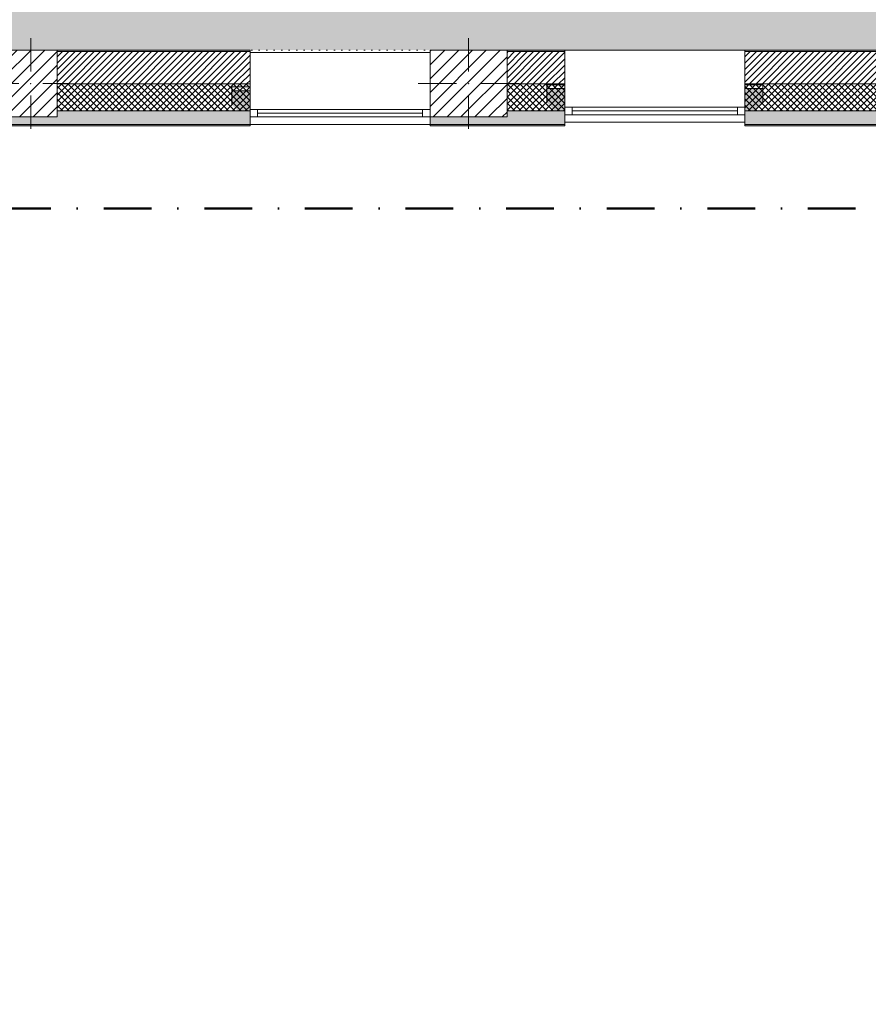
# Model space of a CAD drawing. Header units: millimetres. Extents: x -40968 to 11883, y -18948 to 4746.
# Tile 10 of 33: x -21769 to -16114, y -7551 to -991. Entities that reach past the tile are written whole.
import ezdxf

# ---------------------------------------------------------------- set-up
doc = ezdxf.new("R2010")
doc.units = ezdxf.units.MM
doc.header["$MEASUREMENT"] = 0
for name, pattern in [('Punteado_1', [50, 0, -50]), ('Punto & Rayas', [670.277762, 317.5, -176.388889, 0, -176.388874]), ('Wipeout_Contour', [1000, 0, -1000])]:
    doc.linetypes.add(name, pattern=pattern)
for name, color, linetype, lineweight, true_color in [('01_2D_Ambit_Pluma_Nº__242', 7, 'Continuous', 50, 0xfb0013), ('12_FAÇ_Façana_Pluma_Nº__102', 7, 'Continuous', 5, 0xcccccc), ('12_FAÇ_Façana_Pluma_Nº__174', 7, 'Continuous', 13, 0xe4ad2c), ('12_FAÇ_Façana_Pluma_Nº__176', 7, 'Continuous', 15, 0x93a0c6), ('12_FAÇ_Façana_Pluma_Nº__43', 7, 'Continuous', 5, 0xa4a4a6), ('Ventanas Archicad_Pluma_Nº__23', 7, 'Continuous', 5, 0xa4a4a6), ('Ventanas Archicad_Pluma_Nº__3', 7, 'Continuous', 5, 0xa4a4a4), ('Ventanas Archicad_Pluma_Nº__43', 7, 'Continuous', 5, 0xa4a4a6)]:
    doc.layers.add(name, color=color, linetype=linetype, lineweight=lineweight, true_color=true_color)
for name, color, linetype in [('10_ESTR_Pilars', 7, 'Continuous'), ('12_FAÇ_Façana', 7, 'Continuous'), ('Demolido_07_CR_Cel Ras', 7, 'Continuous'), ('Ventanas Archicad', 7, 'Continuous')]:
    doc.layers.add(name, color=color, linetype=linetype)
for name, color, linetype, lineweight in [('10_ESTR_Pilars_Pluma_Nº__20', 1, 'Continuous', 5), ('10_ESTR_Pilars_Pluma_Nº__28', 7, 'Continuous', 20), ('10_ESTR_Pilars_Pluma_Nº__42', 8, 'Continuous', 25), ('12_FAÇ_Façana_Pluma_Nº__2', 8, 'Continuous', 5), ('12_FAÇ_Façana_Pluma_Nº__7', 7, 'Continuous', 5), ('Demolido_07_CR_Cel Ras_Pluma_Nº__1', 7, 'Continuous', 5), ('Demolido_07_CR_Cel Ras_Pluma_Nº__100', 2, 'Continuous', 5), ('Ventanas Archicad_Pluma_Nº__7', 7, 'Continuous', 5)]:
    doc.layers.add(name, color=color, linetype=linetype, lineweight=lineweight)
pattern_1 = [(45, (0, 0), (-21.213203, 21.213203), []), (135, (0, 0), (21.213203, 21.213203), [])]
pattern_2 = [(45, (0, 0), (-21.213203, 21.213203), [])]
pattern_3 = [(0, (0, 0), (0, 75), [0, -75])]
pattern_4 = [(45, (0, 0), (-45.96194, 45.96194), [])]

# ---------------------------------------------------------------- blocks, each defined once
blk = doc.blocks.new('Forjado_3_1', base_point=(-23028.4, -1194))
at = {"layer": 'Demolido_07_CR_Cel Ras_Pluma_Nº__100', "linetype": 'Continuous', "lineweight": 0, "true_color": 0x3f3f00}
blk.add_hatch(color=48, dxfattribs=at).paths.add_polyline_path([(-23028.4, -1194), (-1681.1, -1194), (-1681.1, -12339), (-1971.1, -12439), (-3638.9, -12429), (-3638.9, -17084), (5828.9, -17084), (5828.9, -16789), (6428.9, -16799), (6428.9, -12439), (6178.9, -12439), (6061.7, -1189.8), (7253.9, -1194), (7253.9, 3863.5), (-28209.8, 3863.5), (-28209.8, 2109.6), (-23028.4, 2109.6)])
at = {"layer": 'Demolido_07_CR_Cel Ras_Pluma_Nº__1', "color": 7, "linetype": 'Punteado_1', "lineweight": 5, "flags": 128}
blk.add_lwpolyline([(-23028.4, -1194), (-1681.1, -1194), (-1681.1, -12339), (-1971.1, -12439), (-3638.9, -12429), (-3638.9, -17084), (5828.9, -17084), (5828.9, -16789), (6428.9, -16799), (6428.9, -12439), (6178.9, -12439), (6061.7, -1189.8), (7253.9, -1194), (7253.9, 3863.5), (-28209.8, 3863.5), (-28209.8, 2109.6), (-23028.4, 2109.6)], close=True, dxfattribs=at)
blk = doc.blocks.new('Muro_12_1', base_point=(-16936.4, -1194))
at = {"layer": '12_FAÇ_Façana_Pluma_Nº__102', "linetype": 'Continuous', "lineweight": 0, "true_color": 0xe5e5e5}
for points in [[(-16936.4, -1689), (-14135.9, -1689), (-14135.9, -1599), (-16936.4, -1599)], [(-16936.4, -1699), (-14135.9, -1699), (-14135.9, -1689), (-16936.4, -1689)]]:
    blk.add_hatch(color=254, dxfattribs=at).paths.add_polyline_path(points)
at = {"layer": '12_FAÇ_Façana_Pluma_Nº__174', "linetype": 'Continuous', "lineweight": 13, "true_color": 0xe4ad2c}
h = blk.add_hatch(dxfattribs=at)
h.set_pattern_fill('SATE_Aislamiento_0001', color=42, style=0, pattern_type=2)
h.set_pattern_definition(pattern_1)
h.paths.add_polyline_path([(-16936.4, -1599), (-14135.9, -1599), (-14135.9, -1419), (-16936.4, -1419)])
at = {"layer": '12_FAÇ_Façana_Pluma_Nº__176', "linetype": 'Continuous', "lineweight": 0, "true_color": 0x495063}
blk.add_hatch(color=251, dxfattribs=at).paths.add_polyline_path([(-14135.9, -1194), (-16936.4, -1194), (-16936.4, -1204), (-14135.9, -1204)])
at = {"layer": '12_FAÇ_Façana_Pluma_Nº__2', "linetype": 'Continuous', "lineweight": 5}
h = blk.add_hatch(dxfattribs=at)
h.set_pattern_fill('Ceramic_0001', color=8, style=0, pattern_type=2)
h.set_pattern_definition(pattern_2)
h.paths.add_polyline_path([(-16936.4, -1419), (-14135.9, -1419), (-14135.9, -1204), (-16936.4, -1204)])
at = {"layer": '12_FAÇ_Façana_Pluma_Nº__7', "color": 7, "linetype": 'Continuous', "lineweight": 5}
for p, q in [((-14135.9, -1204), (-16936.4, -1204)), ((-16936.4, -1419), (-14135.9, -1419)), ((-16936.4, -1599), (-14135.9, -1599)), ((-16936.4, -1689), (-14135.9, -1689))]:
    blk.add_line(p, q, dxfattribs=at)
at = {"layer": '12_FAÇ_Façana_Pluma_Nº__7', "color": 7, "linetype": 'Continuous', "lineweight": 5, "flags": 128}
for points in [[(-14135.9, -1194), (-16936.4, -1194)], [(-16936.4, -1419), (-16936.4, -1424)], [(-14135.9, -1424), (-14135.9, -1419)], [(-16936.4, -1544), (-16936.4, -1599)], [(-14135.9, -1599), (-14135.9, -1544)], [(-16936.4, -1664), (-16936.4, -1699)], [(-16936.4, -1699), (-14135.9, -1699)], [(-14135.9, -1699), (-14135.9, -1664)]]:
    blk.add_lwpolyline(points, dxfattribs=at)
blk = doc.blocks.new('Muro_13_1', base_point=(-19033.9, -1194))
at = {"layer": '12_FAÇ_Façana_Pluma_Nº__102', "linetype": 'Continuous', "lineweight": 0, "true_color": 0xe5e5e5}
for points in [[(-19033.9, -1689), (-18136.4, -1689), (-18136.4, -1599), (-18521.1, -1599), (-18521.1, -1639), (-19033.9, -1639)], [(-19033.9, -1699), (-18136.4, -1699), (-18136.4, -1689), (-19033.9, -1689)]]:
    blk.add_hatch(color=254, dxfattribs=at).paths.add_polyline_path(points)
at = {"layer": '12_FAÇ_Façana_Pluma_Nº__174', "linetype": 'Continuous', "lineweight": 13, "true_color": 0xe4ad2c}
h = blk.add_hatch(dxfattribs=at)
h.set_pattern_fill('SATE_Aislamiento_0001', color=42, style=0, pattern_type=2)
h.set_pattern_definition(pattern_1)
h.paths.add_polyline_path([(-18136.4, -1419), (-18521.1, -1419), (-18521.1, -1599), (-18136.4, -1599)])
at = {"layer": '12_FAÇ_Façana_Pluma_Nº__176', "linetype": 'Continuous', "lineweight": 0, "true_color": 0x495063}
blk.add_hatch(color=251, dxfattribs=at).paths.add_polyline_path([(-18521.1, -1194), (-18521.1, -1204), (-18136.4, -1204), (-18136.4, -1194)])
at = {"layer": '12_FAÇ_Façana_Pluma_Nº__2', "linetype": 'Continuous', "lineweight": 5}
h = blk.add_hatch(dxfattribs=at)
h.set_pattern_fill('Ceramic_0001', color=8, style=0, pattern_type=2)
h.set_pattern_definition(pattern_2)
h.paths.add_polyline_path([(-18136.4, -1204), (-18521.1, -1204), (-18521.1, -1419), (-18136.4, -1419)])
at = {"layer": '12_FAÇ_Façana_Pluma_Nº__7', "color": 7, "linetype": 'Continuous', "lineweight": 5}
for p, q in [((-18136.4, -1204), (-18521.1, -1204)), ((-18521.1, -1419), (-18136.4, -1419)), ((-18521.1, -1599), (-18136.4, -1599)), ((-19033.9, -1689), (-18136.4, -1689))]:
    blk.add_line(p, q, dxfattribs=at)
at = {"layer": '12_FAÇ_Façana_Pluma_Nº__7', "color": 7, "linetype": 'Continuous', "lineweight": 5, "flags": 128}
for points in [[(-18136.4, -1194), (-18521.1, -1194)], [(-18136.4, -1424), (-18136.4, -1419)], [(-18136.4, -1599), (-18136.4, -1544)], [(-19033.9, -1639), (-19033.9, -1699)], [(-19033.9, -1699), (-18136.4, -1699)], [(-18136.4, -1699), (-18136.4, -1664)]]:
    blk.add_lwpolyline(points, dxfattribs=at)
blk = doc.blocks.new('Muro_14_1', base_point=(-24166.4, -1194))
at = {"layer": '12_FAÇ_Façana_Pluma_Nº__102', "linetype": 'Continuous', "lineweight": 0, "true_color": 0xe5e5e5}
for points in [[(-23108.4, -1599), (-24166.4, -1599), (-24166.4, -1689), (-23108.4, -1689)], [(-23038.4, -1599), (-23108.4, -1599), (-23108.4, -1689), (-23038.4, -1689)], [(-21871.1, -1599), (-23038.4, -1599), (-23038.4, -1689), (-20233.9, -1689), (-20233.9, -1599), (-21518.1, -1599), (-21518.1, -1639), (-21871.1, -1639)], [(-24166.4, -1699), (-20233.9, -1699), (-20233.9, -1689), (-24166.4, -1689)]]:
    blk.add_hatch(color=254, dxfattribs=at).paths.add_polyline_path(points)
at = {"layer": '12_FAÇ_Façana_Pluma_Nº__174', "linetype": 'Continuous', "lineweight": 13, "true_color": 0xe4ad2c}
h = blk.add_hatch(dxfattribs=at)
h.set_pattern_fill('SATE_Aislamiento_0001', color=42, style=0, pattern_type=2)
h.set_pattern_definition(pattern_1)
h.paths.add_polyline_path([(-23108.4, -1419), (-24166.4, -1419), (-24166.4, -1599), (-23108.4, -1599)])
h = blk.add_hatch(dxfattribs=at)
h.set_pattern_fill('SATE_Aislamiento_0001', color=42, style=0, pattern_type=2)
h.set_pattern_definition(pattern_1)
h.paths.add_polyline_path([(-23038.4, -1599), (-21871.1, -1599), (-21871.1, -1419), (-23038.4, -1419)])
h = blk.add_hatch(dxfattribs=at)
h.set_pattern_fill('SATE_Aislamiento_0001', color=42, style=0, pattern_type=2)
h.set_pattern_definition(pattern_1)
h.paths.add_polyline_path([(-21518.1, -1599), (-20233.9, -1599), (-20233.9, -1419), (-21518.1, -1419)])
at = {"layer": '12_FAÇ_Façana_Pluma_Nº__176', "linetype": 'Continuous', "lineweight": 0, "true_color": 0x495063}
for points in [[(-23118.4, -1194), (-24166.4, -1194), (-24166.4, -1204), (-23118.4, -1204)], [(-23108.4, -1194), (-23118.4, -1194), (-23118.4, -1204), (-23108.4, -1204)], [(-23028.4, -1194), (-23038.4, -1194), (-23038.4, -1204), (-23028.4, -1204)], [(-23028.4, -1194), (-23028.4, -1204), (-21871.1, -1204), (-21871.1, -1194)], [(-21518.1, -1194), (-21518.1, -1204), (-20233.9, -1204), (-20233.9, -1194)]]:
    blk.add_hatch(color=251, dxfattribs=at).paths.add_polyline_path(points)
at = {"layer": '12_FAÇ_Façana_Pluma_Nº__2', "linetype": 'Continuous', "lineweight": 5}
h = blk.add_hatch(dxfattribs=at)
h.set_pattern_fill('Ceramic_0001', color=8, style=0, pattern_type=2)
h.set_pattern_definition(pattern_2)
h.paths.add_polyline_path([(-23108.4, -1204), (-24166.4, -1204), (-24166.4, -1419), (-23108.4, -1419)])
h = blk.add_hatch(dxfattribs=at)
h.set_pattern_fill('Ceramic_0001', color=8, style=0, pattern_type=2)
h.set_pattern_definition(pattern_2)
h.paths.add_polyline_path([(-23038.4, -1419), (-21871.1, -1419), (-21871.1, -1204), (-23038.4, -1204)])
h = blk.add_hatch(dxfattribs=at)
h.set_pattern_fill('Ceramic_0001', color=8, style=0, pattern_type=2)
h.set_pattern_definition(pattern_2)
h.paths.add_polyline_path([(-21518.1, -1419), (-20233.9, -1419), (-20233.9, -1204), (-21518.1, -1204)])
at = {"layer": '12_FAÇ_Façana_Pluma_Nº__7', "color": 7, "linetype": 'Continuous', "lineweight": 5}
for p, q in [((-23108.4, -1204), (-24166.4, -1204)), ((-23108.4, -1194), (-23108.4, -1204)), ((-23108.4, -1204), (-23108.4, -1419)), ((-23038.4, -1204), (-23038.4, -1194)), ((-23038.4, -1419), (-23038.4, -1204)), ((-21871.1, -1204), (-23038.4, -1204)), ((-20233.9, -1204), (-21518.1, -1204)), ((-24166.4, -1419), (-23108.4, -1419)), ((-23108.4, -1419), (-23108.4, -1599)), ((-23038.4, -1599), (-23038.4, -1419)), ((-23038.4, -1419), (-21871.1, -1419)), ((-21518.1, -1419), (-20233.9, -1419)), ((-24166.4, -1599), (-23108.4, -1599)), ((-23038.4, -1599), (-21871.1, -1599)), ((-21518.1, -1599), (-20233.9, -1599)), ((-24166.4, -1689), (-23108.4, -1689)), ((-23108.4, -1689), (-23038.4, -1689)), ((-23038.4, -1689), (-20233.9, -1689))]:
    blk.add_line(p, q, dxfattribs=at)
at = {"layer": '12_FAÇ_Façana_Pluma_Nº__7', "color": 7, "linetype": 'Continuous', "lineweight": 5, "flags": 128}
for points in [[(-23118.4, -1194), (-24166.4, -1194)], [(-24166.4, -1194), (-24166.4, -1699)], [(-21871.1, -1194), (-23028.4, -1194)], [(-20233.9, -1194), (-21518.1, -1194)], [(-20233.9, -1699), (-20233.9, -1194)], [(-24166.4, -1699), (-20233.9, -1699)]]:
    blk.add_lwpolyline(points, dxfattribs=at)
blk = doc.blocks.new('Ventana Vertical Multi-Faja 27_5')
at = {"layer": 'Ventanas Archicad_Pluma_Nº__23', "color": 253, "linetype": 'Continuous', "lineweight": 5, "true_color": 0xa4a4a6}
for p, q in [((-600, 0), (-550, 0)), ((-550, 0), (-550, -50)), ((550, -50), (550, 0)), ((550, 0), (600, 0)), ((-550, -50), (-600, -50)), ((600, -50), (550, -50))]:
    blk.add_line(p, q, dxfattribs=at)
at = {"layer": 'Ventanas Archicad_Pluma_Nº__3', "color": 253, "linetype": 'Continuous', "lineweight": 5, "true_color": 0xa4a4a4}
for p, q in [((-600, 50), (600, 50)), ((-550, 0), (550, 0)), ((-550, -25), (550, -25)), ((550, -50), (-550, -50)), ((-600, -430), (600, -430))]:
    blk.add_line(p, q, dxfattribs=at)
at = {"layer": 'Ventanas Archicad_Pluma_Nº__43', "color": 253, "linetype": 'Continuous', "lineweight": 5, "true_color": 0xa4a4a6}
for p, q in [((-600, -200), (-600, -175)), ((600, -200), (600, -175))]:
    blk.add_line(p, q, dxfattribs=at)
at = {"layer": 'Ventanas Archicad_Pluma_Nº__7', "color": 7, "linetype": 'Continuous', "lineweight": 5}
for p, q in [((-600, 50), (-600, 40)), ((-600, 40), (-600, 0)), ((-600, 40), (-600, 0)), ((-600, 0), (-600, -50)), ((-600, 0), (-600, -50)), ((-600, 0), (-600, -50)), ((-600, 0), (-600, -50)), ((600, 50), (600, 40)), ((600, 40), (600, 0)), ((600, 40), (600, 0)), ((600, 0), (600, -50)), ((600, 0), (600, -50)), ((600, 0), (600, -50)), ((600, 0), (600, -50)), ((-600, -50), (-600, -80)), ((-600, -50), (-600, -80)), ((600, -50), (600, -80)), ((600, -50), (600, -80)), ((-600, -80), (-600, -175)), ((-600, -80), (-600, -175)), ((600, -80), (600, -175)), ((600, -80), (600, -175)), ((-600, -200), (-600, -420)), ((600, -200), (600, -420)), ((-600, -420), (-600, -430)), ((600, -420), (600, -430))]:
    blk.add_line(p, q, dxfattribs=at)
blk = doc.blocks.new('Muro_15_1', base_point=(-18136.4, -1194))
at = {"layer": '12_FAÇ_Façana', "linetype": 'Continuous', "lineweight": 0, "true_color": 0x000000}
h = blk.add_hatch(dxfattribs=at)
h.set_pattern_fill('Yeso_0001', color=18, style=0, pattern_type=2)
h.set_pattern_definition(pattern_3)
h.paths.add_polyline_path([(-18136.4, -1424), (-18256.4, -1424), (-18256.4, -1449), (-18136.4, -1449)])
h = blk.add_hatch(dxfattribs=at)
h.set_pattern_fill('Yeso_0001', color=18, style=0, pattern_type=2)
h.set_pattern_definition(pattern_3)
h.paths.add_polyline_path([(-16936.4, -1424), (-16936.4, -1449), (-16816.4, -1449), (-16816.4, -1424)])
at = {"layer": '12_FAÇ_Façana_Pluma_Nº__102', "linetype": 'Continuous', "lineweight": 0, "true_color": 0xe5e5e5}
for points in [[(-18256.4, -1544), (-18136.4, -1664), (-18136.4, -1449), (-18256.4, -1449)], [(-16816.4, -1544), (-16816.4, -1449), (-16936.4, -1449), (-16936.4, -1664)]]:
    blk.add_hatch(color=254, dxfattribs=at).paths.add_polyline_path(points)
at = {"layer": '12_FAÇ_Façana_Pluma_Nº__43', "color": 253, "linetype": 'Continuous', "lineweight": 5, "true_color": 0xa4a4a6}
for p, q in [((-18256.4, -1424), (-18136.4, -1424)), ((-18256.4, -1449), (-18256.4, -1424)), ((-18136.4, -1424), (-18136.4, -1449)), ((-16936.4, -1424), (-16936.4, -1449)), ((-16816.4, -1424), (-16936.4, -1424)), ((-16816.4, -1449), (-16816.4, -1424)), ((-18136.4, -1449), (-18256.4, -1449)), ((-16936.4, -1449), (-16816.4, -1449))]:
    blk.add_line(p, q, dxfattribs=at)
at = {"layer": '12_FAÇ_Façana_Pluma_Nº__7', "color": 7, "linetype": 'Continuous', "lineweight": 5}
for p, q in [((-18136.4, -1204), (-18136.4, -1194)), ((-18136.4, -1424), (-18136.4, -1204)), ((-16936.4, -1204), (-16936.4, -1194)), ((-16936.4, -1424), (-16936.4, -1204)), ((-18256.4, -1544), (-18256.4, -1449)), ((-18136.4, -1544), (-18136.4, -1449)), ((-18136.4, -1544), (-18136.4, -1449)), ((-16936.4, -1544), (-16936.4, -1449)), ((-16936.4, -1544), (-16936.4, -1449)), ((-16816.4, -1544), (-16816.4, -1449)), ((-18136.4, -1574), (-18136.4, -1544)), ((-18136.4, -1574), (-18136.4, -1544)), ((-18136.4, -1624), (-18136.4, -1574)), ((-18136.4, -1624), (-18136.4, -1574)), ((-16936.4, -1574), (-16936.4, -1544)), ((-16936.4, -1574), (-16936.4, -1544)), ((-16936.4, -1624), (-16936.4, -1574)), ((-16936.4, -1624), (-16936.4, -1574)), ((-18136.4, -1664), (-18136.4, -1624)), ((-18136.4, -1664), (-18136.4, -1624)), ((-16936.4, -1664), (-16936.4, -1624)), ((-16936.4, -1664), (-16936.4, -1624)), ((-18136.4, -1674), (-18136.4, -1664)), ((-16936.4, -1674), (-16936.4, -1664))]:
    blk.add_line(p, q, dxfattribs=at)
at = {"layer": 'Ventanas Archicad', "color": 253, "linetype": 'Continuous', "lineweight": 5, "true_color": 0xa4a4a6, "zscale": 1000, "rotation": 180}
blk.add_blockref('Ventana Vertical Multi-Faja 27_5', (-17536.4, -1624), dxfattribs=at)
blk = doc.blocks.new('Muro_16_1', base_point=(-20233.9, -1209))
at = {"layer": '12_FAÇ_Façana', "linetype": 'Continuous', "lineweight": 0, "true_color": 0x000000}
h = blk.add_hatch(dxfattribs=at)
h.set_pattern_fill('Yeso_0001', color=18, style=0, pattern_type=2)
h.set_pattern_definition(pattern_3)
h.paths.add_polyline_path([(-20233.9, -1439), (-20353.9, -1439), (-20353.9, -1464), (-20233.9, -1464)])
h = blk.add_hatch(dxfattribs=at)
h.set_pattern_fill('Yeso_0001', color=18, style=0, pattern_type=2)
h.set_pattern_definition(pattern_3)
h.paths.add_polyline_path([(-19033.9, -1439), (-19033.9, -1464), (-18913.9, -1464), (-18913.9, -1439)])
at = {"layer": '12_FAÇ_Façana_Pluma_Nº__102', "linetype": 'Continuous', "lineweight": 0, "true_color": 0xe5e5e5}
for points in [[(-20353.9, -1559), (-20233.9, -1679), (-20233.9, -1464), (-20353.9, -1464)], [(-18913.9, -1559), (-18913.9, -1464), (-19033.9, -1464), (-19033.9, -1679)]]:
    blk.add_hatch(color=254, dxfattribs=at).paths.add_polyline_path(points)
at = {"layer": '12_FAÇ_Façana_Pluma_Nº__43', "color": 253, "linetype": 'Continuous', "lineweight": 5, "true_color": 0xa4a4a6}
for p, q in [((-20353.9, -1439), (-20233.9, -1439)), ((-20353.9, -1464), (-20353.9, -1439)), ((-20233.9, -1439), (-20233.9, -1464)), ((-19033.9, -1439), (-19033.9, -1464)), ((-18913.9, -1439), (-19033.9, -1439)), ((-18913.9, -1464), (-18913.9, -1439)), ((-20233.9, -1464), (-20353.9, -1464)), ((-19033.9, -1464), (-18913.9, -1464))]:
    blk.add_line(p, q, dxfattribs=at)
at = {"layer": '12_FAÇ_Façana_Pluma_Nº__7', "color": 7, "linetype": 'Continuous', "lineweight": 5}
for p, q in [((-20233.9, -1219), (-20233.9, -1209)), ((-20233.9, -1439), (-20233.9, -1219)), ((-19033.9, -1219), (-19033.9, -1209)), ((-19033.9, -1439), (-19033.9, -1219)), ((-20353.9, -1559), (-20353.9, -1464)), ((-20233.9, -1559), (-20233.9, -1464)), ((-20233.9, -1559), (-20233.9, -1464)), ((-19033.9, -1559), (-19033.9, -1464)), ((-19033.9, -1559), (-19033.9, -1464)), ((-18913.9, -1559), (-18913.9, -1464)), ((-20233.9, -1589), (-20233.9, -1559)), ((-20233.9, -1589), (-20233.9, -1559)), ((-19033.9, -1589), (-19033.9, -1559)), ((-19033.9, -1589), (-19033.9, -1559)), ((-20233.9, -1639), (-20233.9, -1589)), ((-20233.9, -1639), (-20233.9, -1589)), ((-20233.9, -1679), (-20233.9, -1639)), ((-20233.9, -1679), (-20233.9, -1639)), ((-19033.9, -1639), (-19033.9, -1589)), ((-19033.9, -1639), (-19033.9, -1589)), ((-19033.9, -1679), (-19033.9, -1639)), ((-19033.9, -1679), (-19033.9, -1639)), ((-20233.9, -1689), (-20233.9, -1679)), ((-19033.9, -1689), (-19033.9, -1679))]:
    blk.add_line(p, q, dxfattribs=at)
at = {"layer": 'Ventanas Archicad', "color": 253, "linetype": 'Continuous', "lineweight": 5, "true_color": 0xa4a4a6, "zscale": 1000, "rotation": 180}
blk.add_blockref('Ventana Vertical Multi-Faja 27_5', (-19633.9, -1639), dxfattribs=at)
blk = doc.blocks.new('Pilar_1_1', base_point=(-21694.6, -1416.5))
at = {"color": 254, "linetype": 'Wipeout_Contour', "lineweight": 0, "ltscale": 86967.798109}
blk.add_wipeout([(-21871.1, -1639), (-21518.1, -1639), (-21518.1, -1194), (-21871.1, -1194)], dxfattribs=at).dxf.layer = '10_ESTR_Pilars'
at = {"layer": '10_ESTR_Pilars_Pluma_Nº__42', "linetype": 'Continuous', "lineweight": 25}
h = blk.add_hatch(dxfattribs=at)
h.set_pattern_fill('00_GCT_trama_45º_e1_400__05', color=8, style=0, pattern_type=2)
h.set_pattern_definition(pattern_4)
h.paths.add_polyline_path([(-21871.1, -1639), (-21518.1, -1639), (-21518.1, -1194), (-21871.1, -1194)])
at = {"layer": '10_ESTR_Pilars_Pluma_Nº__20', "color": 1, "linetype": 'Continuous', "lineweight": 5}
for p, q in [((-21694.6, -1336.5), (-21694.6, -1114)), ((-21774.6, -1416.5), (-21951.1, -1416.5)), ((-21614.6, -1416.5), (-21438.1, -1416.5)), ((-21694.6, -1496.5), (-21694.6, -1719))]:
    blk.add_line(p, q, dxfattribs=at)
blk.add_point((-21694.6, -1416.5), dxfattribs=at)
at = {"layer": '10_ESTR_Pilars_Pluma_Nº__28', "color": 7, "linetype": 'Continuous', "lineweight": 20, "flags": 128}
blk.add_lwpolyline([(-21871.1, -1639), (-21518.1, -1639), (-21518.1, -1194), (-21871.1, -1194)], close=True, dxfattribs=at)
blk = doc.blocks.new('Pilar_2_1', base_point=(-18777.5, -1416.5))
at = {"color": 254, "linetype": 'Wipeout_Contour', "lineweight": 0, "ltscale": 75328.745035}
blk.add_wipeout([(-19033.9, -1639), (-18521.1, -1639), (-18521.1, -1194), (-19033.9, -1194)], dxfattribs=at).dxf.layer = '10_ESTR_Pilars'
at = {"layer": '10_ESTR_Pilars_Pluma_Nº__42', "linetype": 'Continuous', "lineweight": 25}
h = blk.add_hatch(dxfattribs=at)
h.set_pattern_fill('00_GCT_trama_45º_e1_400__05', color=8, style=0, pattern_type=2)
h.set_pattern_definition(pattern_4)
h.paths.add_polyline_path([(-19033.9, -1639), (-18521.1, -1639), (-18521.1, -1194), (-19033.9, -1194)])
at = {"layer": '10_ESTR_Pilars_Pluma_Nº__20', "color": 1, "linetype": 'Continuous', "lineweight": 5}
for p, q in [((-18777.5, -1336.5), (-18777.5, -1114)), ((-18857.5, -1416.5), (-19113.9, -1416.5)), ((-18697.5, -1416.5), (-18441.1, -1416.5)), ((-18777.5, -1496.5), (-18777.5, -1719))]:
    blk.add_line(p, q, dxfattribs=at)
blk.add_point((-18777.5, -1416.5), dxfattribs=at)
at = {"layer": '10_ESTR_Pilars_Pluma_Nº__28', "color": 7, "linetype": 'Continuous', "lineweight": 20, "flags": 128}
blk.add_lwpolyline([(-19033.9, -1639), (-18521.1, -1639), (-18521.1, -1194), (-19033.9, -1194)], close=True, dxfattribs=at)

msp = doc.modelspace()

# ---------------------------------------------------------------- linework, layer by layer
at = {"layer": '01_2D_Ambit_Pluma_Nº__242', "color": 1, "linetype": 'Punto & Rayas', "lineweight": 50, "true_color": 0xfb0013, "flags": 128}
msp.add_lwpolyline([(-28500, 1816.8), (-28500, 4745.9), (7879.6, 4745.9), (7879.6, -1396.9), (6474.1, -1396.9), (6474.1, -11392.7), (6916.3, -11392.7), (6916.3, -17756.6), (-3932.3, -17756.6), (-3932.3, -11834.9), (-2447.9, -11834.9), (-2447.9, -2249.6), (-23311.2, -2249.6), (-23311.2, 1816.8)], close=True, dxfattribs=at)

# ---------------------------------------------------------------- block references
at = {"layer": '12_FAÇ_Façana', "color": 7, "lineweight": 20}
for name, p in [('Muro_14_1', (-24166.4, -1194)), ('Muro_16_1', (-20233.9, -1209)), ('Muro_13_1', (-19033.9, -1194)), ('Muro_15_1', (-18136.4, -1194)), ('Muro_12_1', (-16936.4, -1194))]:
    msp.add_blockref(name, p, dxfattribs=at)
at = {"layer": 'Demolido_07_CR_Cel Ras', "color": 7, "linetype": 'Punteado_1', "lineweight": 5}
msp.add_blockref('Forjado_3_1', (-23028.4, -1194), dxfattribs=at)

# ---------------------------------------------------------------- next in the draw order: block references
at = {"layer": '10_ESTR_Pilars', "color": 7, "lineweight": 20}
for name, p in [('Pilar_1_1', (-21694.6, -1416.5)), ('Pilar_2_1', (-18777.5, -1416.5))]:
    msp.add_blockref(name, p, dxfattribs=at)

doc.saveas('drawing.dxf')
